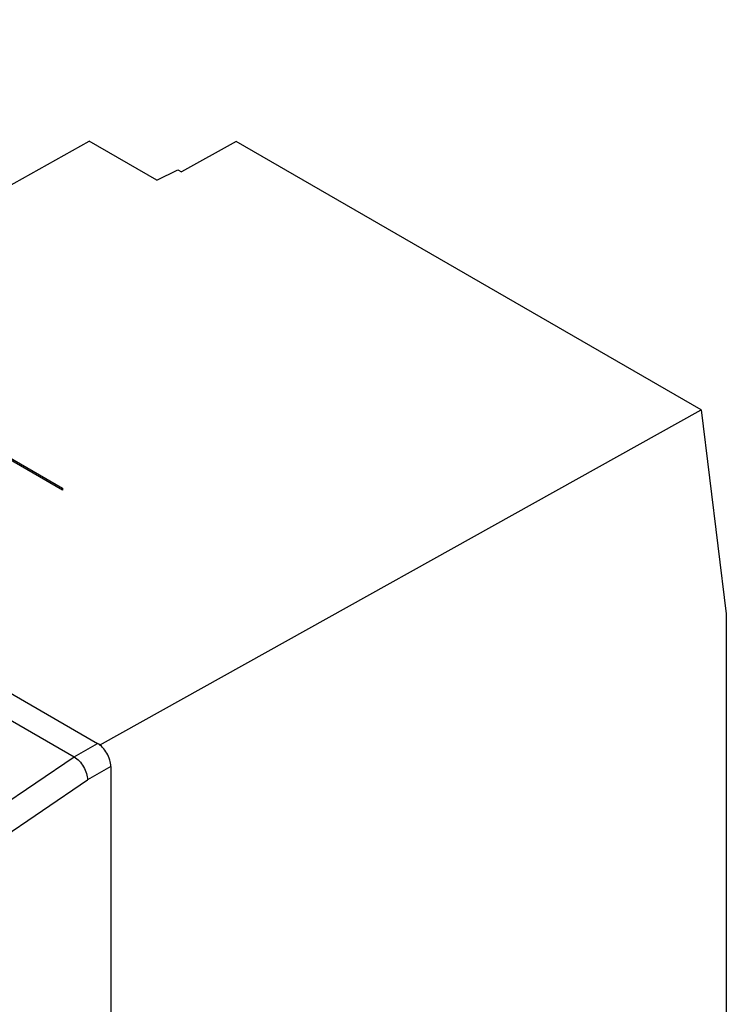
# Model space of a CAD drawing. Header units: millimetres. Extents: x 16 to 125, y 31 to 166.
# Tile 4 of 4: x 87 to 125, y 98 to 151. Entities that reach past the tile are written whole.
import ezdxf

# ---------------------------------------------------------------- set-up
doc = ezdxf.new("R2010")
doc.units = ezdxf.units.MM
doc.header["$LTSCALE"] = 12.792898
doc.layers.get('0').update_dxf_attribs({"linetype": 'CONTINUOUS'})

msp = doc.modelspace()

# ---------------------------------------------------------------- linework, layer by layer
at = {"color": 7}
for p, q in [((24.997, 150.58), (91.465, 112.205)), ((23.759, 149.865), (90.228, 111.491)), ((75.815, 135.663), (91.022, 144.137)), ((94.607, 142.067), (91.022, 144.137)), ((98.826, 144.129), (95.922, 142.511)), ((123.486, 129.891), (98.826, 144.129)), ((94.607, 142.067), (95.723, 142.626)), ((95.723, 142.626), (95.922, 142.511)), ((80.15, 131.203), (89.604, 125.745)), ((89.604, 125.634), (80.15, 131.092)), ((91.569, 112.107), (123.486, 129.891)), ((123.486, 129.891), (124.823, 119.082)), ((89.604, 125.745), (89.604, 125.634)), ((124.823, 119.082), (124.823, 71.52)), ((90.228, 111.491), (91.465, 112.205)), ((85.371, 108.196), (90.228, 111.491)), ((92.172, 110.977), (90.935, 110.263)), ((92.172, 110.977), (92.172, 34.232)), ((86.14, 107.01), (90.935, 110.263))]:
    msp.add_line(p, q, dxfattribs=at)
for points, knots in [([(92.172, 110.977), (92.172, 111.093), (92.127, 111.338), (91.978, 111.684), (91.755, 111.987), (91.566, 112.148), (91.465, 112.205)], [0, 0, 0, 0, 0.236922, 0.500853, 0.764227, 1, 1, 1, 1]), ([(90.228, 111.491), (90.328, 111.433), (90.518, 111.272), (90.742, 110.97), (90.891, 110.624), (90.935, 110.379), (90.935, 110.263)], [0, 0, 0, 0, 0.237383, 0.499908, 0.762507, 1, 1, 1, 1])]:
    msp.add_open_spline(points, degree=3, knots=knots, dxfattribs=at)

doc.saveas('drawing.dxf')
